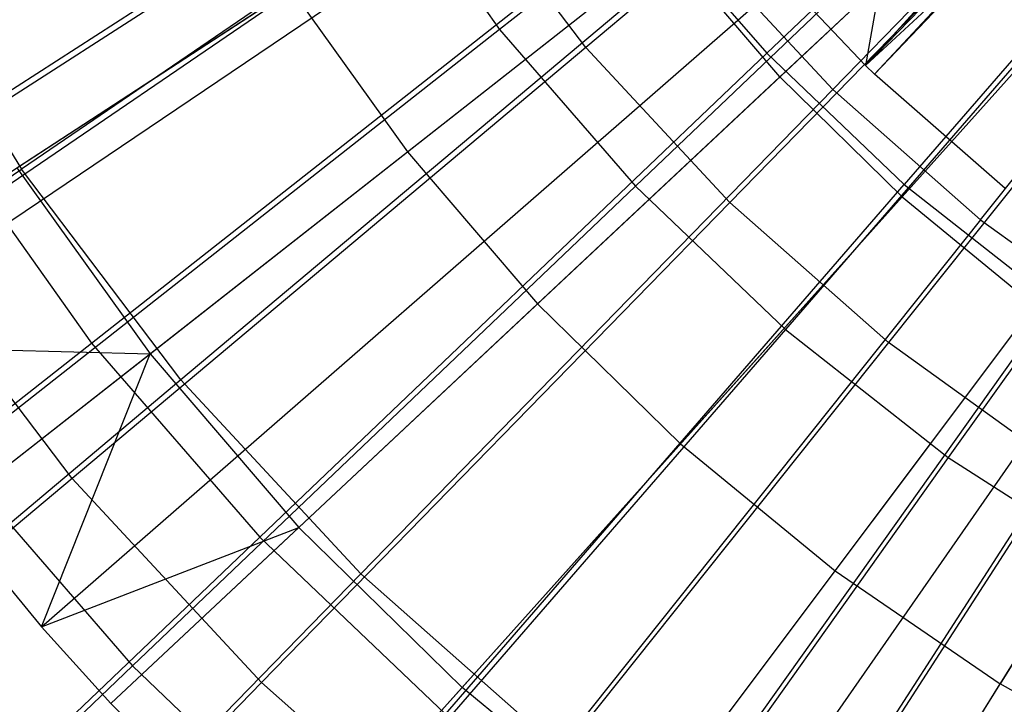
# Model space of a CAD drawing. Extents: x 0.1 to 16.1, y -7.1 to 6.9.
# Tile 27 of 118: x 6.366 to 7.136, y -1.692 to -1.157. Entities that reach past the tile are written whole.
import ezdxf

# ---------------------------------------------------------------- set-up
doc = ezdxf.new("R2010")
doc.units = 0
doc.header["$LTSCALE"] = 2.54
doc.layers.get('0').update_dxf_attribs({"color": 13, "linetype": 'CONTINUOUS'})

# ---------------------------------------------------------------- blocks, each defined once
blk = doc.blocks.new('DROPS_WOOD_A_PM_STL')
at = {"color": 0}
for p, q in [((6.19507, -1.38247, 13.79942), (7.69883, -0.40201, 14.34891)), ((6.19507, -1.38247, 13.79942), (7.69883, -0.40201, 14.34891)), ((6.21421, -1.41135, 13.79943), (7.7027, -0.40785, 14.34891)), ((6.21421, -1.41135, 13.79943), (7.7027, -0.40785, 14.34891)), ((6.30932, -1.54207, 13.7995), (7.72193, -0.43428, 14.34893)), ((6.30932, -1.54207, 13.7995), (7.72193, -0.43428, 14.34893)), ((6.38289, -1.6311, 13.79954), (7.73681, -0.45229, 14.34894)), ((6.38289, -1.6311, 13.79954), (7.73681, -0.45229, 14.34894)), ((6.43706, -1.69112, 13.79958), (7.74776, -0.46442, 14.34894)), ((6.43706, -1.69112, 13.79958), (7.74776, -0.46442, 14.34894)), ((6.57729, -1.82846, 13.79965), (7.77612, -0.4922, 14.34896)), ((6.57729, -1.82846, 13.79965), (7.77612, -0.4922, 14.34896)), ((6.72896, -1.95306, 13.79971), (7.80679, -0.51739, 14.34897)), ((6.72896, -1.95306, 13.79971), (7.80679, -0.51739, 14.34897)), ((6.79447, -2.00043, 13.79973), (7.82004, -0.52697, 14.34898)), ((6.79447, -2.00043, 13.79973), (7.82004, -0.52697, 14.34898)), ((6.89091, -2.06396, 13.79977), (7.83954, -0.53982, 14.34898)), ((6.89091, -2.06396, 13.79977), (7.83954, -0.53982, 14.34898)), ((7.0273, -1.19254, 13.9758), (7.37352, -0.81196, 14.08578)), ((7.0273, -1.19254, 13.9758), (7.37352, -0.81196, 14.08578)), ((7.38238, -0.8208, 13.92244), (7.00162, -1.21125, 13.77374)), ((7.38238, -0.8208, 13.92244), (7.00162, -1.21125, 13.77374)), ((7.38493, -0.8232, 14.08579), (7.0273, -1.19254, 13.9758)), ((7.38493, -0.8232, 14.08579), (7.0273, -1.19254, 13.9758)), ((7.03429, -1.19927, 13.9758), (7.38493, -0.8232, 14.08579)), ((7.03429, -1.19927, 13.9758), (7.38493, -0.8232, 14.08579)), ((7.22382, -0.82991, 2.43096), (6.80852, -1.1783, 2.59125)), ((7.22382, -0.82991, 2.43096), (6.80852, -1.1783, 2.59125)), ((7.11706, -1.31313, 13.77379), (7.45706, -0.88671, 13.92247)), ((7.11706, -1.31313, 13.77379), (7.45706, -0.88671, 13.92247)), ((7.2996, -0.91159, 2.431), (6.92107, -1.2996, 2.59132)), ((7.2996, -0.91159, 2.431), (6.92107, -1.2996, 2.59132)), ((6.80393, -0.97565, 13.77362), (6.36721, -1.27351, 13.57337)), ((6.80393, -0.97565, 13.77362), (6.36721, -1.27351, 13.57337)), ((7.38315, -0.98531, 2.43104), (7.04514, -1.40908, 2.59137)), ((7.38315, -0.98531, 2.43104), (7.04514, -1.40908, 2.59137)), ((7.0618, -0.99509, 14.0226), (7.0273, -1.19254, 13.9758)), ((7.0618, -0.99509, 14.0226), (7.0273, -1.19254, 13.9758)), ((6.96027, -1.2014, 14.08751), (7.15254, -1.02145, 14.16942)), ((6.96027, -1.2014, 14.08751), (7.15254, -1.02145, 14.16942)), ((6.70861, -1.0464, 2.59118), (6.2754, -1.34165, 2.8026)), ((6.70861, -1.0464, 2.59118), (6.2754, -1.34165, 2.8026)), ((6.80852, -1.1783, 2.59125), (6.70861, -1.0464, 2.59118)), ((6.80852, -1.1783, 2.59125), (6.70861, -1.0464, 2.59118)), ((7.0273, -1.19254, 13.9758), (7.14564, -1.08278, 14.02265)), ((7.0273, -1.19254, 13.9758), (7.14564, -1.08278, 14.02265)), ((7.03429, -1.19927, 13.9758), (7.14564, -1.08278, 14.02265)), ((7.03429, -1.19927, 13.9758), (7.14564, -1.08278, 14.02265)), ((6.25945, -1.09716, 13.57328), (6.36721, -1.27351, 13.57337)), ((6.25945, -1.09716, 13.57328), (6.36721, -1.27351, 13.57337)), ((6.89689, -1.09838, 13.77368), (6.49199, -1.43824, 13.57346)), ((6.89689, -1.09838, 13.77368), (6.49199, -1.43824, 13.57346)), ((6.66907, -1.25993, 13.99451), (6.87322, -1.09982, 14.08746)), ((6.66907, -1.25993, 13.99451), (6.87322, -1.09982, 14.08746)), ((6.96027, -1.2014, 14.08751), (6.87322, -1.09982, 14.08746)), ((6.96027, -1.2014, 14.08751), (6.87322, -1.09982, 14.08746)), ((6.89689, -1.09838, 13.77368), (7.00162, -1.21125, 13.77374)), ((6.89689, -1.09838, 13.77368), (7.00162, -1.21125, 13.77374)), ((7.05585, -1.29501, 14.08756), (7.23171, -1.09899, 14.16946)), ((7.05585, -1.29501, 14.08756), (7.23171, -1.09899, 14.16946)), ((7.0273, -1.19254, 13.9758), (6.94046, -1.10113, 13.97575)), ((7.0273, -1.19254, 13.9758), (6.94046, -1.10113, 13.97575)), ((6.36379, -1.27245, 13.89039), (6.57803, -1.13275, 13.99444)), ((6.36379, -1.27245, 13.89039), (6.57803, -1.13275, 13.99444)), ((6.57803, -1.13275, 13.99444), (6.66907, -1.25993, 13.99451)), ((6.57803, -1.13275, 13.99444), (6.66907, -1.25993, 13.99451)), ((6.80852, -1.1783, 2.59125), (6.40687, -1.51521, 2.80269)), ((6.80852, -1.1783, 2.59125), (6.40687, -1.51521, 2.80269)), ((6.92107, -1.2996, 2.59132), (6.80852, -1.1783, 2.59125)), ((6.92107, -1.2996, 2.59132), (6.80852, -1.1783, 2.59125)), ((7.03429, -1.19927, 13.9758), (7.0273, -1.19254, 13.9758)), ((7.03429, -1.19927, 13.9758), (7.0273, -1.19254, 13.9758)), ((7.13654, -1.2886, 13.97585), (7.03429, -1.19927, 13.9758)), ((7.13654, -1.2886, 13.97585), (7.03429, -1.19927, 13.9758)), ((6.96027, -1.2014, 14.08751), (6.77085, -1.37869, 13.99457)), ((6.96027, -1.2014, 14.08751), (6.77085, -1.37869, 13.99457)), ((6.96027, -1.2014, 14.08751), (7.05585, -1.29501, 14.08756)), ((6.96027, -1.2014, 14.08751), (7.05585, -1.29501, 14.08756)), ((6.63256, -1.58973, 13.57354), (7.00162, -1.21125, 13.77374)), ((6.63256, -1.58973, 13.57354), (7.00162, -1.21125, 13.77374)), ((7.11706, -1.31313, 13.77379), (7.00162, -1.21125, 13.77374)), ((7.11706, -1.31313, 13.77379), (7.00162, -1.21125, 13.77374)), ((6.46781, -1.41777, 13.89046), (6.66907, -1.25993, 13.99451)), ((6.46781, -1.41777, 13.89046), (6.66907, -1.25993, 13.99451)), ((6.66907, -1.25993, 13.99451), (6.77085, -1.37869, 13.99457)), ((6.66907, -1.25993, 13.99451), (6.77085, -1.37869, 13.99457)), ((5.94834, -1.55921, 13.32345), (6.36721, -1.27351, 13.57337)), ((5.94834, -1.55921, 13.32345), (6.36721, -1.27351, 13.57337)), ((6.36379, -1.27245, 13.89039), (6.46781, -1.41777, 13.89046)), ((6.36379, -1.27245, 13.89039), (6.46781, -1.41777, 13.89046)), ((6.49199, -1.43824, 13.57346), (6.36721, -1.27351, 13.57337)), ((6.49199, -1.43824, 13.57346), (6.36721, -1.27351, 13.57337)), ((6.92107, -1.2996, 2.59132), (6.55497, -1.67483, 2.80277)), ((6.92107, -1.2996, 2.59132), (6.55497, -1.67483, 2.80277)), ((6.8826, -1.48812, 13.99463), (7.05585, -1.29501, 14.08756)), ((6.8826, -1.48812, 13.99463), (7.05585, -1.29501, 14.08756)), ((7.04514, -1.40908, 2.59137), (6.92107, -1.2996, 2.59132)), ((7.04514, -1.40908, 2.59137), (6.92107, -1.2996, 2.59132)), ((7.05585, -1.29501, 14.08756), (7.15922, -1.37992, 14.0876)), ((7.05585, -1.29501, 14.08756), (7.15922, -1.37992, 14.0876)), ((7.11706, -1.31313, 13.77379), (6.78751, -1.72648, 13.57361)), ((7.11706, -1.31313, 13.77379), (6.78751, -1.72648, 13.57361)), ((7.11706, -1.31313, 13.77379), (7.24207, -1.40301, 13.77384)), ((7.11706, -1.31313, 13.77379), (7.24207, -1.40301, 13.77384)), ((6.40687, -1.51521, 2.80269), (6.2754, -1.34165, 2.8026)), ((6.40687, -1.51521, 2.80269), (6.2754, -1.34165, 2.8026)), ((6.58411, -1.55347, 13.89053), (6.77085, -1.37869, 13.99457)), ((6.58411, -1.55347, 13.89053), (6.77085, -1.37869, 13.99457)), ((6.8826, -1.48812, 13.99463), (6.77085, -1.37869, 13.99457)), ((6.8826, -1.48812, 13.99463), (6.77085, -1.37869, 13.99457)), ((7.00345, -1.58741, 13.99468), (7.15922, -1.37992, 14.0876)), ((7.00345, -1.58741, 13.99468), (7.15922, -1.37992, 14.0876)), ((6.9553, -1.84712, 13.57367), (7.24207, -1.40301, 13.77384)), ((6.9553, -1.84712, 13.57367), (7.24207, -1.40301, 13.77384)), ((6.21421, -1.41135, 13.79943), (6.46781, -1.41777, 13.89046)), ((6.21421, -1.41135, 13.79943), (6.46781, -1.41777, 13.89046)), ((7.04514, -1.40908, 2.59137), (6.71823, -1.8189, 2.80285)), ((7.04514, -1.40908, 2.59137), (6.71823, -1.8189, 2.80285)), ((7.17949, -1.50567, 2.59142), (7.04514, -1.40908, 2.59137)), ((7.17949, -1.50567, 2.59142), (7.04514, -1.40908, 2.59137)), ((6.30932, -1.54207, 13.7995), (6.46781, -1.41777, 13.89046)), ((6.30932, -1.54207, 13.7995), (6.46781, -1.41777, 13.89046)), ((6.38289, -1.6311, 13.79954), (6.46781, -1.41777, 13.89046)), ((6.38289, -1.6311, 13.79954), (6.46781, -1.41777, 13.89046)), ((6.46781, -1.41777, 13.89046), (6.58411, -1.55347, 13.89053)), ((6.46781, -1.41777, 13.89046), (6.58411, -1.55347, 13.89053)), ((6.49199, -1.43824, 13.57346), (6.10364, -1.76424, 13.32356)), ((6.49199, -1.43824, 13.57346), (6.10364, -1.76424, 13.32356)), ((6.63256, -1.58973, 13.57354), (6.49199, -1.43824, 13.57346)), ((6.63256, -1.58973, 13.57354), (6.49199, -1.43824, 13.57346)), ((7.26959, -1.45551, 14.08764), (7.1325, -1.67578, 13.99473)), ((7.26959, -1.45551, 14.08764), (7.1325, -1.67578, 13.99473)), ((6.8826, -1.48812, 13.99463), (6.7118, -1.67852, 13.8906)), ((6.8826, -1.48812, 13.99463), (6.7118, -1.67852, 13.8906)), ((6.8826, -1.48812, 13.99463), (7.00345, -1.58741, 13.99468)), ((6.8826, -1.48812, 13.99463), (7.00345, -1.58741, 13.99468)), ((7.17949, -1.50567, 2.59142), (6.89502, -1.946, 2.80291)), ((7.17949, -1.50567, 2.59142), (6.89502, -1.946, 2.80291)), ((6.40687, -1.51521, 2.80269), (6.02256, -1.83756, 3.06333)), ((6.40687, -1.51521, 2.80269), (6.02256, -1.83756, 3.06333)), ((6.55497, -1.67483, 2.80277), (6.40687, -1.51521, 2.80269)), ((6.55497, -1.67483, 2.80277), (6.40687, -1.51521, 2.80269)), ((6.30932, -1.54207, 13.7995), (6.38289, -1.6311, 13.79954)), ((6.30932, -1.54207, 13.7995), (6.38289, -1.6311, 13.79954)), ((6.38289, -1.6311, 13.79954), (6.58411, -1.55347, 13.89053)), ((6.38289, -1.6311, 13.79954), (6.58411, -1.55347, 13.89053)), ((6.43706, -1.69112, 13.79958), (6.58411, -1.55347, 13.89053)), ((6.43706, -1.69112, 13.79958), (6.58411, -1.55347, 13.89053)), ((6.58411, -1.55347, 13.89053), (6.7118, -1.67852, 13.8906)), ((6.58411, -1.55347, 13.89053), (6.7118, -1.67852, 13.8906)), ((6.63256, -1.58973, 13.57354), (6.27858, -1.95278, 13.32366)), ((6.63256, -1.58973, 13.57354), (6.27858, -1.95278, 13.32366)), ((6.63256, -1.58973, 13.57354), (6.78751, -1.72648, 13.57361)), ((6.63256, -1.58973, 13.57354), (6.78751, -1.72648, 13.57361)), ((6.84989, -1.79196, 13.89066), (7.00345, -1.58741, 13.99468)), ((6.84989, -1.79196, 13.89066), (7.00345, -1.58741, 13.99468)), ((7.00345, -1.58741, 13.99468), (7.1325, -1.67578, 13.99473)), ((7.00345, -1.58741, 13.99468), (7.1325, -1.67578, 13.99473)), ((6.38289, -1.6311, 13.79954), (6.43706, -1.69112, 13.79958)), ((6.38289, -1.6311, 13.79954), (6.43706, -1.69112, 13.79958)), ((6.55497, -1.67483, 2.80277), (6.20467, -2.03384, 3.06343)), ((6.55497, -1.67483, 2.80277), (6.20467, -2.03384, 3.06343)), ((6.71823, -1.8189, 2.80285), (6.55497, -1.67483, 2.80277)), ((6.71823, -1.8189, 2.80285), (6.55497, -1.67483, 2.80277)), ((6.99735, -1.89294, 13.89071), (7.1325, -1.67578, 13.99473)), ((6.99735, -1.89294, 13.89071), (7.1325, -1.67578, 13.99473)), ((7.26876, -1.75257, 13.99476), (7.1325, -1.67578, 13.99473)), ((7.26876, -1.75257, 13.99476), (7.1325, -1.67578, 13.99473)), ((6.57729, -1.82846, 13.79965), (6.7118, -1.67852, 13.8906)), ((6.57729, -1.82846, 13.79965), (6.7118, -1.67852, 13.8906)), ((6.84989, -1.79196, 13.89066), (6.7118, -1.67852, 13.8906)), ((6.84989, -1.79196, 13.89066), (6.7118, -1.67852, 13.8906)), ((6.43706, -1.69112, 13.79958), (6.57729, -1.82846, 13.79965)), ((6.43706, -1.69112, 13.79958), (6.57729, -1.82846, 13.79965))]:
    blk.add_line(p, q, dxfattribs=at)

msp = doc.modelspace()

# ---------------------------------------------------------------- linework, layer by layer
at = {"color": 0}
for p, q in [((7.3569, -0.79495, 14.08577), (6.95004, -1.18295, 13.96305)), ((7.3569, -0.79495, 14.08577), (6.95004, -1.18295, 13.96305)), ((7.18053, -0.81892, 2.27968), (6.74115, -1.16438, 2.41657)), ((7.18053, -0.81892, 2.27968), (6.74115, -1.16438, 2.41657)), ((7.42572, -0.86056, 14.08581), (7.05758, -1.28548, 13.9631)), ((7.42572, -0.86056, 14.08581), (7.05758, -1.28548, 13.9631)), ((7.25184, -0.90121, 2.27972), (6.84729, -1.28688, 2.41663)), ((7.25184, -0.90121, 2.27972), (6.84729, -1.28688, 2.41663)), ((6.30572, -1.2459, 13.78687), (6.76656, -0.94964, 13.96293)), ((6.30572, -1.2459, 13.78687), (6.76656, -0.94964, 13.96293)), ((7.33065, -0.97636, 2.27976), (6.9646, -1.39873, 2.41669)), ((7.33065, -0.97636, 2.27976), (6.9646, -1.39873, 2.41669)), ((6.64713, -1.03235, 2.4165), (6.19007, -1.32598, 2.60628)), ((6.64713, -1.03235, 2.4165), (6.19007, -1.32598, 2.60628)), ((6.64713, -1.03235, 2.4165), (6.74115, -1.16438, 2.41657)), ((6.64713, -1.03235, 2.4165), (6.74115, -1.16438, 2.41657)), ((7.41625, -1.04367, 2.2798), (7.09201, -1.49893, 2.41674)), ((7.41625, -1.04367, 2.2798), (7.09201, -1.49893, 2.41674)), ((6.42214, -1.40939, 13.78695), (6.85275, -1.07067, 13.96299)), ((6.42214, -1.40939, 13.78695), (6.85275, -1.07067, 13.96299)), ((6.85275, -1.07067, 13.96299), (6.95004, -1.18295, 13.96305)), ((6.85275, -1.07067, 13.96299), (6.95004, -1.18295, 13.96305)), ((6.74115, -1.16438, 2.41657), (6.31408, -1.50013, 2.60637)), ((6.74115, -1.16438, 2.41657), (6.31408, -1.50013, 2.60637)), ((6.74115, -1.16438, 2.41657), (6.84729, -1.28688, 2.41663)), ((6.74115, -1.16438, 2.41657), (6.84729, -1.28688, 2.41663)), ((6.55358, -1.56107, 13.78703), (6.95004, -1.18295, 13.96305)), ((6.55358, -1.56107, 13.78703), (6.95004, -1.18295, 13.96305)), ((6.95004, -1.18295, 13.96305), (7.05758, -1.28548, 13.9631)), ((6.95004, -1.18295, 13.96305), (7.05758, -1.28548, 13.9631)), ((6.30572, -1.2459, 13.78687), (6.42214, -1.40939, 13.78695)), ((6.30572, -1.2459, 13.78687), (6.42214, -1.40939, 13.78695)), ((6.69884, -1.69958, 13.7871), (7.05758, -1.28548, 13.9631)), ((6.69884, -1.69958, 13.7871), (7.05758, -1.28548, 13.9631)), ((7.05758, -1.28548, 13.9631), (7.17437, -1.37733, 13.96315)), ((7.05758, -1.28548, 13.9631), (7.17437, -1.37733, 13.96315)), ((6.84729, -1.28688, 2.41663), (6.45408, -1.66171, 2.60645)), ((6.84729, -1.28688, 2.41663), (6.45408, -1.66171, 2.60645)), ((6.84729, -1.28688, 2.41663), (6.9646, -1.39873, 2.41669)), ((6.84729, -1.28688, 2.41663), (6.9646, -1.39873, 2.41669)), ((6.85661, -1.82365, 13.78717), (7.17437, -1.37733, 13.96315)), ((6.85661, -1.82365, 13.78717), (7.17437, -1.37733, 13.96315)), ((6.9646, -1.39873, 2.41669), (6.60881, -1.80924, 2.60653)), ((6.9646, -1.39873, 2.41669), (6.60881, -1.80924, 2.60653)), ((6.9646, -1.39873, 2.41669), (7.09201, -1.49893, 2.41674)), ((6.9646, -1.39873, 2.41669), (7.09201, -1.49893, 2.41674)), ((6.00679, -1.73614, 13.55924), (6.42214, -1.40939, 13.78695)), ((6.00679, -1.73614, 13.55924), (6.42214, -1.40939, 13.78695)), ((6.42214, -1.40939, 13.78695), (6.55358, -1.56107, 13.78703)), ((6.42214, -1.40939, 13.78695), (6.55358, -1.56107, 13.78703)), ((6.31408, -1.50013, 2.60637), (6.45408, -1.66171, 2.60645)), ((6.31408, -1.50013, 2.60637), (6.45408, -1.66171, 2.60645)), ((7.09201, -1.49893, 2.41674), (6.77686, -1.9414, 2.6066)), ((7.09201, -1.49893, 2.41674), (6.77686, -1.9414, 2.6066)), ((7.09201, -1.49893, 2.41674), (7.22837, -1.58656, 2.41679)), ((7.09201, -1.49893, 2.41674), (7.22837, -1.58656, 2.41679)), ((6.17115, -1.92583, 13.55934), (6.55358, -1.56107, 13.78703)), ((6.17115, -1.92583, 13.55934), (6.55358, -1.56107, 13.78703)), ((6.55358, -1.56107, 13.78703), (6.69884, -1.69958, 13.7871)), ((6.55358, -1.56107, 13.78703), (6.69884, -1.69958, 13.7871)), ((6.45408, -1.66171, 2.60645), (6.07583, -2.02225, 2.84744)), ((6.45408, -1.66171, 2.60645), (6.07583, -2.02225, 2.84744)), ((6.45408, -1.66171, 2.60645), (6.60881, -1.80924, 2.60653)), ((6.45408, -1.66171, 2.60645), (6.60881, -1.80924, 2.60653))]:
    msp.add_line(p, q, dxfattribs=at)

# ---------------------------------------------------------------- block references
msp.add_blockref('DROPS_WOOD_A_PM_STL', (0, 0), dxfattribs=at)

doc.saveas('drawing.dxf')
